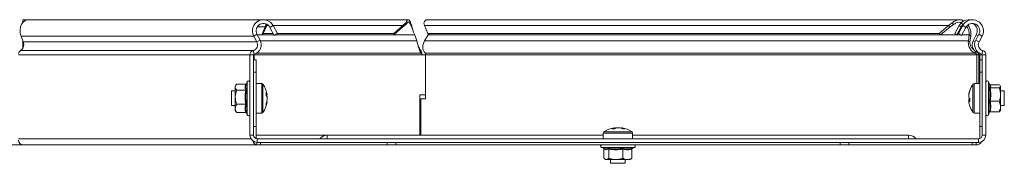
# Model space of a CAD drawing. Header units: millimetres. Extents: x -1726 to 4130, y -1450 to -192.
# Tile 5 of 20: x -1179 to -777, y -347 to -288. Entities that reach past the tile are written whole.
import ezdxf

# ---------------------------------------------------------------- set-up
doc = ezdxf.new("R2010")
doc.units = ezdxf.units.MM

msp = doc.modelspace()

# ---------------------------------------------------------------- linework, layer by layer
at = {"color": 7, "linetype": 'Continuous', "lineweight": 15}
for p, q in [((-1175.38, -288.14), (-1177.5, -288.14)), ((-1177.5, -288.14), (-1177.5, -289.29)), ((-1079.92, -288.14), (-1175.38, -288.14)), ((-1020.32, -288.14), (-1079.92, -288.14)), ((-795.71, -288.14), (-1012.55, -288.14)), ((-1078.66, -290.99), (-1080.04, -294.26)), ((-1078.03, -290.52), (-1079.42, -293.79)), ((-1078.22, -290.1), (-1078.66, -290.99)), ((-1078.66, -290.99), (-1078.03, -290.52)), ((-1078.51, -289.77), (-1078.22, -290.1)), ((-1077.92, -290.08), (-1078.03, -290.52)), ((-1074.98, -294.49), (-1076.72, -291.23)), ((-1073.66, -293.79), (-1075.4, -290.52)), ((-1026.27, -293.79), (-1022.57, -290.52)), ((-1026.27, -294.26), (-1022.57, -290.99)), ((-1022.57, -290.52), (-1021.27, -289.37)), ((-1022.57, -290.99), (-1021.27, -290.1)), ((-1022.57, -290.99), (-1022.57, -290.52)), ((-1021.27, -290.1), (-1021.27, -289.37)), ((-1014.06, -289.37), (-1013.76, -290.52)), ((-1013.76, -290.52), (-1012.38, -293.79)), ((-803.96, -293.79), (-800.11, -290.52)), ((-803.33, -294.26), (-799.49, -290.99)), ((-800.11, -290.52), (-798.57, -289.37)), ((-799.49, -290.99), (-800.11, -290.52)), ((-799.49, -290.99), (-798.08, -290.1)), ((-798.08, -290.1), (-798.57, -289.37)), ((-797.58, -293.79), (-795.84, -290.52)), ((-796.7, -294.26), (-794.96, -290.99)), ((-794.34, -290.52), (-796.08, -293.79)), ((-795.84, -290.52), (-794.96, -289.37)), ((-794.96, -290.99), (-795.84, -290.52)), ((-794.27, -290.1), (-794.96, -289.37)), ((-794.96, -290.99), (-794.27, -290.1)), ((-793.02, -291.23), (-794.76, -294.49)), ((-794.27, -290.1), (-793.81, -289.73)), ((-1178.19, -294.76), (-1177.29, -297.14)), ((-1177.5, -296.58), (-1177.5, -296.67)), ((-1177.5, -299.94), (-1177.5, -296.67)), ((-1083.34, -294.76), (-1082.07, -297.14)), ((-1082.02, -294.05), (-1080.75, -296.44)), ((-1080.04, -294.26), (-1081.91, -294.26)), ((-1079.42, -293.79), (-1080.04, -294.26)), ((-1075.11, -294.26), (-1080.04, -294.26)), ((-1075.36, -293.79), (-1079.42, -293.79)), ((-1074.98, -294.49), (-1073.66, -293.79)), ((-1026.27, -294.26), (-1074.54, -294.26)), ((-1026.27, -293.79), (-1073.66, -293.79)), ((-1026.27, -294.26), (-1026.27, -293.79)), ((-1017.72, -294.29), (-1016.87, -296.67)), ((-1013.7, -296.67), (-1012.2, -294.29)), ((-803.96, -293.79), (-1012.38, -293.79)), ((-1012.38, -293.79), (-1011.75, -294.26)), ((-1012.2, -294.29), (-1012.07, -294.02)), ((-803.33, -294.26), (-1011.75, -294.26)), ((-803.33, -294.26), (-803.96, -293.79)), ((-796.7, -294.26), (-797.58, -293.79)), ((-796.08, -293.79), (-794.76, -294.49)), ((-791.69, -294.29), (-791.99, -296.67)), ((-791.36, -297.14), (-791.99, -296.67)), ((-791.06, -294.76), (-791.69, -294.29)), ((-791.06, -294.76), (-791.36, -297.14)), ((-790.05, -296.67), (-788.78, -294.29)), ((-788.99, -296.44), (-787.72, -294.05)), ((-787.67, -297.14), (-786.4, -294.76)), ((-1016.42, -298.29), (-1016.42, -298.27)), ((-1015.19, -300.72), (-1015.19, -301.68)), ((-789.16, -300.96), (-789.31, -301.68)), ((-1084.87, -302.45), (-1084.87, -335.14)), ((-1083.37, -302.45), (-1083.37, -335.14)), ((-1083.37, -304.45), (-1082.37, -304.45)), ((-1083.1, -304.45), (-1083.1, -302.45)), ((-1082.37, -304.45), (-1082.37, -309.45)), ((-1013.37, -302.45), (-1014.66, -302.45)), ((-1013.37, -320.3), (-1013.37, -302.45)), ((-788.53, -302.45), (-788.53, -314.14)), ((-787.82, -302.45), (-788.53, -302.45)), ((-787.82, -302.45), (-787.82, -314.14)), ((-787.37, -304.45), (-787.37, -302.45)), ((-787.37, -304.45), (-786.37, -304.45)), ((-787.37, -309.45), (-787.37, -304.45)), ((-786.37, -335.14), (-786.37, -302.45)), ((-784.87, -335.14), (-784.87, -302.45)), ((-1082.37, -309.45), (-1082.37, -331.64)), ((-787.37, -309.45), (-787.37, -331.64)), ((-1090.44, -314.59), (-1090.87, -315.14)), ((-1090.87, -315.14), (-1090.87, -315.61)), ((-1090.87, -315.61), (-1090.87, -319.71)), ((-1086.59, -314.39), (-1090.27, -314.39)), ((-1086.59, -316.84), (-1090.27, -316.84)), ((-1085.97, -313.42), (-1086.31, -314.35)), ((-1080.05, -314.14), (-1082.37, -314.14)), ((-787.37, -314.14), (-789.7, -314.14)), ((-783.28, -314.76), (-783.77, -313.42)), ((-783.16, -314.64), (-779.47, -314.64)), ((-783.16, -315.88), (-779.47, -315.88)), ((-779.47, -314.64), (-779.21, -314.8)), ((-779.04, -315.03), (-778.87, -315.26)), ((-778.87, -315.14), (-778.96, -315.02)), ((-778.87, -315.26), (-778.87, -315.14)), ((-778.87, -315.26), (-778.87, -318.63)), ((-1090.87, -317.14), (-1092.37, -317.14)), ((-1092.37, -317.14), (-1092.37, -323.14)), ((-1090.87, -319.71), (-1090.87, -324.24)), ((-1077.89, -318.63), (-1077.89, -318.79)), ((-1077.89, -319.96), (-1077.89, -319.45)), ((-1077.89, -319.96), (-1077.89, -320.83)), ((-1013.37, -318.79), (-1015.66, -318.79)), ((-1015.66, -318.79), (-1015.66, -335.14)), ((-1015.21, -320.3), (-1015.21, -335.14)), ((-1015.21, -320.3), (-1013.37, -320.3)), ((-791.86, -318.68), (-791.86, -318.99)), ((-791.86, -319.74), (-791.86, -318.99)), ((-791.86, -320.55), (-791.86, -321.13)), ((-777.37, -317.14), (-778.87, -317.14)), ((-778.87, -323.51), (-778.87, -318.63)), ((-777.37, -320.79), (-777.37, -317.14)), ((-777.37, -323.14), (-777.37, -320.79)), ((-1092.37, -323.14), (-1090.87, -323.14)), ((-1090.87, -324.24), (-1090.87, -325.14)), ((-1086.59, -322.59), (-1090.27, -322.59)), ((-791.86, -321.6), (-791.86, -321.12)), ((-783.16, -321.38), (-779.47, -321.38)), ((-778.87, -323.14), (-777.37, -323.14)), ((-778.87, -325.14), (-778.87, -323.51)), ((-1090.87, -325.14), (-1090.44, -325.7)), ((-1090.27, -325.89), (-1090.4, -325.66)), ((-1086.59, -325.89), (-1090.27, -325.89)), ((-1086.21, -326.19), (-1086.31, -325.94)), ((-1086.24, -326.13), (-1085.97, -326.87)), ((-1082.37, -326.14), (-1080.05, -326.14)), ((-789.7, -326.14), (-787.37, -326.14)), ((-783.77, -326.87), (-783.35, -325.71)), ((-783.16, -325.65), (-779.47, -325.65)), ((-778.96, -325.26), (-778.87, -325.14)), ((-1082.37, -331.64), (-1082.37, -336.56)), ((-936.39, -332.16), (-936.27, -332.16)), ((-935.17, -332.16), (-935.46, -332.16)), ((-935.17, -332.16), (-934.29, -332.16)), ((-933.39, -332.16), (-933.36, -332.16)), ((-787.37, -336.56), (-787.37, -331.64)), ((-1053.37, -335.14), (-1082.37, -335.14)), ((-1081.87, -336.64), (-787.87, -336.64)), ((-940.87, -335.14), (-1053.37, -335.14)), ((-940.87, -334.32), (-940.87, -336.64)), ((-928.87, -336.64), (-928.87, -334.32)), ((-816.37, -335.14), (-928.87, -335.14)), ((-1177.5, -339.14), (-1227.75, -339.14)), ((-1177.5, -339.14), (-1082.04, -339.14)), ((-1082.04, -338.14), (-1082.21, -338.12)), ((-1081.87, -338.14), (-1082.04, -338.14)), ((-1080.63, -339.14), (-1082.04, -339.14)), ((-1081.87, -338.14), (-787.87, -338.14)), ((-1080.63, -338.14), (-1080.63, -339.14)), ((-1028.97, -339.14), (-1080.63, -339.14)), ((-1025.43, -339.14), (-1028.97, -339.14)), ((-1025.43, -339.14), (-844.31, -339.14)), ((-941.6, -340.24), (-940.49, -340.65)), ((-940.57, -340.86), (-940.57, -344.54)), ((-938.53, -340.86), (-938.53, -344.54)), ((-932.83, -340.86), (-932.83, -344.54)), ((-929.17, -340.86), (-929.17, -344.54)), ((-929.02, -340.56), (-928.14, -340.24)), ((-840.77, -339.14), (-844.31, -339.14)), ((-790.53, -339.14), (-840.77, -339.14)), ((-790.53, -338.14), (-790.53, -339.14)), ((-788.87, -339.14), (-790.53, -339.14)), ((-940.27, -344.84), (-939.87, -345.14)), ((-939.87, -345.14), (-939.55, -345.14)), ((-939.55, -345.14), (-935.68, -345.14)), ((-937.87, -345.14), (-937.87, -346.64)), ((-931, -345.14), (-935.68, -345.14)), ((-931.87, -346.64), (-931.87, -345.14)), ((-931, -345.14), (-929.87, -345.14)), ((-929.87, -345.14), (-929.48, -344.84)), ((-929.17, -344.54), (-929.53, -344.77)), ((-937.87, -346.64), (-936.77, -346.64)), ((-936.77, -346.64), (-931.87, -346.64))]:
    msp.add_line(p, q, dxfattribs=at)
at = {"color": 7, "linetype": 'Continuous', "lineweight": 0}
for p, q in [((-1078.66, -290.99), (-1081.88, -290.99)), ((-1077.25, -290.52), (-1078.03, -290.52)), ((-1075.4, -290.52), (-1076.72, -291.23)), ((-1022.57, -290.52), (-1075.4, -290.52)), ((-800.11, -290.52), (-1013.76, -290.52)), ((-793.02, -291.23), (-794.34, -290.52)), ((-1083.34, -294.76), (-1178.19, -294.76)), ((-1177.47, -296.67), (-1177.5, -296.67)), ((-1082.02, -294.05), (-1083.34, -294.76)), ((-1082.07, -297.14), (-1080.75, -296.44)), ((-1075.09, -294.29), (-1081.89, -294.29)), ((-1016.87, -296.67), (-1080.63, -296.67)), ((-1017.72, -294.29), (-1074.6, -294.29)), ((-791.99, -296.67), (-1013.7, -296.67)), ((-795.15, -294.29), (-1012.2, -294.29)), ((-791.69, -294.29), (-794.65, -294.29)), ((-789.27, -297.09), (-790.05, -296.67)), ((-788.99, -296.44), (-787.67, -297.14)), ((-788.06, -294.68), (-788.78, -294.29)), ((-786.4, -294.76), (-787.72, -294.05)), ((-1083.58, -300.72), (-1178.35, -300.72)), ((-1082.07, -297.14), (-1177.29, -297.14)), ((-1083.16, -302.16), (-1083.58, -300.72)), ((-786.59, -302.16), (-786.17, -300.72)), ((-1084.87, -302.45), (-1179.21, -302.45)), ((-1083.37, -302.45), (-1084.87, -302.45)), ((-1083.37, -302.45), (-1083.1, -302.45)), ((-1014.66, -302.45), (-1083.1, -302.45)), ((-1015.19, -301.68), (-1082.11, -301.68)), ((-789.31, -301.68), (-1013.4, -301.68)), ((-788.53, -302.45), (-1013.37, -302.45)), ((-787.89, -301.5), (-787.95, -301.68)), ((-786.37, -302.45), (-787.37, -302.45)), ((-784.87, -302.45), (-786.37, -302.45)), ((-1082.37, -309.45), (-1083.37, -309.45)), ((-786.37, -309.45), (-787.37, -309.45)), ((-1085.97, -326.87), (-1085.97, -313.42)), ((-1080.05, -314.14), (-1080.05, -326.14)), ((-1079.6, -314.37), (-1079.6, -325.91)), ((-790.14, -321.38), (-790.14, -314.37)), ((-789.7, -321.43), (-789.7, -314.14)), ((-783.77, -313.42), (-783.77, -326.87)), ((-790.14, -325.91), (-790.14, -321.38)), ((-789.7, -326.14), (-789.7, -321.43)), ((-1083.37, -331.64), (-1082.37, -331.64)), ((-787.37, -331.64), (-786.37, -331.64)), ((-1084.47, -336.64), (-1179.21, -336.64)), ((-1084.87, -335.14), (-1083.37, -335.14)), ((-1081.87, -336.64), (-1081.87, -338.14)), ((-1053.37, -336.64), (-1053.37, -335.14)), ((-940.87, -334.32), (-938.67, -334.32)), ((-940.64, -333.88), (-938.53, -333.88)), ((-938.67, -334.32), (-928.87, -334.32)), ((-938.53, -333.88), (-929.1, -333.88)), ((-816.37, -336.64), (-816.37, -335.14)), ((-787.87, -338.14), (-787.87, -336.64)), ((-786.37, -335.14), (-784.87, -335.14)), ((-1082.04, -339.14), (-1082.04, -338.14)), ((-1028.97, -339.14), (-1028.97, -338.14)), ((-1025.43, -338.14), (-1025.43, -339.14)), ((-929.67, -340.24), (-941.6, -340.24)), ((-928.14, -340.24), (-929.67, -340.24)), ((-844.31, -339.14), (-844.31, -338.14)), ((-840.77, -338.14), (-840.77, -339.14)), ((-788.87, -339.14), (-788.87, -338.14))]:
    msp.add_line(p, q, dxfattribs=at)
at = {"color": 7, "linetype": 'Continuous', "lineweight": 15, "flags": 128}
msp.add_lwpolyline([(-1175.38, -288.14), (-1175.66, -288.16), (-1176.53, -288.45), (-1177.31, -289.07), (-1177.94, -289.97), (-1178.36, -291.08), (-1178.55, -292.31), (-1178.49, -293.57), (-1178.19, -294.76)], dxfattribs=at)
at = {"color": 7, "linetype": 'Continuous', "lineweight": 15}
for centre, radius, start, end in [((-1079.37, -292.64), 4.5, 28.0725, 208.0725), ((-1079.9, -290.56), 2.42, 85.0041, 123.779), ((-791.87, -292.64), 4.5, 80.4059, 133.3064), ((-790.37, -292.64), 4.5, 331.9275, 151.9275), ((-1079.37, -292.64), 3, 28.0725, 208.0725), ((-790.37, -292.64), 3, 331.9275, 151.9275), ((-791.87, -292.64), 3.5, 331.9275, 58.4119), ((-1084.28, -298.32), 4, 286.2863, 28.0725), ((-786.97, -298.32), 3.5, 151.9275, 253.7137), ((-785.47, -298.32), 4, 151.9275, 253.7137), ((-1177.55, -302.2), 1.69, 118.5136, 169.9733), ((-1179.9, -298.31), 2.86, 302.6698, 24.1901), ((-1083.07, -302.45), 1.8, 106.2863, 180), ((-1084.28, -298.32), 2.5, 286.2863, 28.0725), ((-785.47, -298.32), 2.5, 151.9275, 253.7137), ((-786.67, -302.45), 1.8, 360, 73.7137), ((-1083.07, -302.45), 0.3, 106.2863, 180), ((-1082.02, -302.44), 1.09, 163.1417, 180.1668), ((-788.17, -302.45), 0.8, 0, 73.7137), ((-786.67, -302.45), 0.3, 0, 73.7137), ((-1085.44, -313.61), 0.567, 0, 160), ((-784.3, -313.61), 0.567, 20, 180), ((-1080.05, -314.68), 0.54, 35.2515, 90), ((-1087.77, -320.14), 10, 8.7103, 35.2515), ((-782.4, -319.99), 9.55, 161.5309, 172.1066), ((-790.96, -317.12), 0.521, 162.967, 197.033), ((-781.97, -320.14), 10, 144.7485, 161.5345), ((-789.7, -314.68), 0.54, 90, 144.7485), ((-1081.58, -319.69), 3.8, 13.5798, 29.9679), ((-1085.69, -318.37), 7.43, 355.5048, 4.4952), ((-1081.58, -320.85), 3.8, 13.5798, 29.9678), ((-1084.75, -319.69), 6.96, 338.2473, 350.5729), ((-1084.67, -320.57), 6.87, 9.3899, 14.9962), ((-782.4, -320.3), 9.55, 161.5308, 172.1066), ((-790.76, -318.98), 1.33, 214.8478, 238.7122), ((-790.76, -321.31), 1.33, 121.2874, 145.1526), ((-780.94, -320.81), 10.54, 176.228, 183.772), ((-1087.77, -320.14), 10, 324.7485, 351.2897), ((-1084.75, -320.51), 6.96, 338.2473, 350.5729), ((-1081.89, -322.68), 3.63, 353.5676, 6.4324), ((-790.76, -320.36), 1.33, 214.8478, 238.7122), ((-782.4, -320.29), 9.55, 187.8934, 198.4691), ((-781.97, -320.14), 10, 198.4655, 215.2515), ((-1085.44, -326.67), 0.567, 200, 0), ((-1080.05, -325.6), 0.54, 270, 324.7485), ((-789.7, -325.6), 0.54, 215.2515, 270), ((-784.3, -326.67), 0.567, 180, 340), ((-934.87, -342.04), 10, 98.7103, 125.2515), ((-935.32, -336.52), 4.47, 102.2507, 117.4496), ((-936.83, -339.15), 6.62, 85.2394, 94.7606), ((-934.38, -338.27), 6.21, 99.9566, 108.4423), ((-934.22, -336.52), 4.47, 102.2507, 117.4496), ((-935.38, -338.34), 6.28, 67.0586, 80.002), ((-934.48, -338.34), 6.28, 67.0586, 80.002), ((-934.87, -342.04), 10, 54.7485, 81.2897), ((-932.48, -336.98), 4.44, 84.1884, 95.8116), ((-1081.87, -335.14), 3, 180, 270), ((-1081.87, -335.14), 1.5, 180, 270), ((-1053.37, -338.82), 3.68, 90, 143.6868), ((-940.33, -334.32), 0.54, 125.2515, 180), ((-929.41, -334.32), 0.54, 0, 54.7485), ((-816.37, -338.82), 3.68, 36.3132, 90), ((-787.87, -335.14), 1.5, 270, 0), ((-787.87, -335.14), 3, 270, 0), ((-1177.24, -337.18), 1.98, 182.6786, 262.3218), ((-1081.71, -337.15), 2.02, 190.5745, 260.6405), ((-941.4, -339.71), 0.567, 90, 250), ((-928.34, -339.71), 0.567, 290, 90), ((-788.87, -336.64), 2.5, 270, 329.4898)]:
    msp.add_arc(centre, radius, start, end, dxfattribs=at)
for points, knots in [([(-1021.27, -289.37), (-1021.12, -289.04), (-1020.83, -288.4), (-1020.38, -288.06), (-1019.94, -288.25), (-1019.49, -288.99), (-1019.05, -290.18), (-1018.66, -291.49), (-1018.41, -292.37), (-1018.32, -292.72)], [0, 0, 0, 0, 0.150275, 0.300549, 0.450823, 0.601098, 0.751372, 0.901647, 1, 1, 1, 1]), ([(-1012.55, -288.18), (-1012.59, -288.17), (-1012.89, -288.08), (-1013.48, -288.43), (-1013.86, -289.05), (-1014.06, -289.37)], [0, 0, 0, 0, 0.067991, 0.533995, 1, 1, 1, 1]), ([(-798.57, -289.37), (-798.16, -289.04), (-797.36, -288.4), (-795.93, -288.08), (-794.71, -288.17), (-794.08, -288.56), (-793.87, -288.69)], [0, 0, 0, 0, 0.2871, 0.5742, 0.861299, 1, 1, 1, 1]), ([(-1021.27, -290.1), (-1021.12, -289.84), (-1020.83, -289.34), (-1020.38, -289.08), (-1019.94, -289.23), (-1019.49, -289.8), (-1019.05, -290.73), (-1018.61, -291.88), (-1018.16, -293.14), (-1017.87, -293.91), (-1017.72, -294.29)], [0, 0, 0, 0, 0.125, 0.25, 0.375, 0.5, 0.625, 0.75, 0.875, 1, 1, 1, 1]), ([(-798.08, -290.1), (-797.75, -289.85), (-797.07, -289.35), (-795.92, -289.06), (-795.18, -289.21), (-794.82, -289.28)], [0, 0, 0, 0, 0.344413, 0.688828, 1, 1, 1, 1]), ([(-792.7, -290.82), (-792.47, -291.17), (-792.02, -291.89), (-791.67, -293.15), (-791.68, -293.91), (-791.69, -294.29)], [0, 0, 0, 0, 0.3232303, 0.6616151, 1, 1, 1, 1]), ([(-792.11, -290.26), (-791.85, -290.72), (-791.31, -291.66), (-790.96, -293.29), (-791.03, -294.27), (-791.06, -294.76)], [0, 0, 0, 0, 0.328462, 0.664231, 1, 1, 1, 1]), ([(-1016.87, -296.67), (-1016.8, -296.91), (-1016.66, -297.38), (-1016.45, -298.16), (-1016.24, -298.94), (-1016.03, -299.69), (-1015.82, -300.37), (-1015.61, -300.95), (-1015.4, -301.41), (-1015.26, -301.59), (-1015.19, -301.68)], [0, 0, 0, 0, 0.125, 0.25, 0.375, 0.5, 0.625, 0.75, 0.875, 1, 1, 1, 1]), ([(-1013.4, -301.68), (-1013.52, -301.59), (-1013.77, -301.41), (-1014.07, -300.95), (-1014.29, -300.37), (-1014.41, -299.69), (-1014.42, -298.94), (-1014.31, -298.16), (-1014.08, -297.38), (-1013.83, -296.91), (-1013.7, -296.67)], [0, 0, 0, 0, 0.125, 0.25, 0.375, 0.5, 0.625, 0.75, 0.875, 1, 1, 1, 1]), ([(-791.99, -296.67), (-792.01, -296.91), (-792.06, -297.38), (-792, -298.16), (-791.81, -298.94), (-791.51, -299.69), (-791.09, -300.37), (-790.57, -300.95), (-789.97, -301.41), (-789.53, -301.59), (-789.31, -301.68)], [0, 0, 0, 0, 0.125, 0.25, 0.375, 0.5, 0.625, 0.75, 0.875, 1, 1, 1, 1]), ([(-1016.42, -298.28), (-1016.36, -298.44), (-1016.23, -298.79), (-1016.03, -299.3), (-1015.82, -299.78), (-1015.61, -300.2), (-1015.4, -300.53), (-1015.26, -300.65), (-1015.19, -300.72)], [0, 0, 0, 0, 0.146849, 0.317479, 0.48811, 0.658739, 0.82937, 1, 1, 1, 1]), ([(-1015.19, -300.72), (-1015.14, -300.79), (-1015.05, -300.93), (-1014.92, -301.35), (-1014.79, -301.87), (-1014.7, -302.25), (-1014.66, -302.45)], [0, 0, 0, 0, 0.25, 0.5, 0.749999, 1, 1, 1, 1]), ([(-791.36, -297.14), (-791.37, -297.31), (-791.38, -297.65), (-791.28, -298.2), (-791.11, -298.76), (-790.85, -299.3), (-790.51, -299.78), (-790.12, -300.18), (-789.83, -300.36), (-789.7, -300.45)], [0, 0, 0, 0, 0.146649, 0.2933, 0.43995, 0.5866, 0.733251, 0.879901, 1, 1, 1, 1]), ([(-1015.19, -301.68), (-1015.14, -301.71), (-1015.05, -301.77), (-1014.92, -301.96), (-1014.79, -302.19), (-1014.7, -302.36), (-1014.66, -302.45)], [0, 0, 0, 0, 0.250004, 0.499999, 0.749997, 1, 1, 1, 1]), ([(-1013.37, -302.45), (-1013.34, -302.36), (-1013.29, -302.19), (-1013.29, -301.96), (-1013.32, -301.77), (-1013.38, -301.71), (-1013.4, -301.68)], [0, 0, 0, 0, 0.249999, 0.5, 0.749999, 1, 1, 1, 1]), ([(-789.31, -301.68), (-789.22, -301.71), (-789.04, -301.77), (-788.82, -301.96), (-788.64, -302.19), (-788.56, -302.36), (-788.53, -302.45)], [0, 0, 0, 0, 0.25, 0.499998, 0.749999, 1, 1, 1, 1]), ([(-788.13, -301.61), (-788.07, -301.7), (-787.92, -301.95), (-787.86, -302.25), (-787.82, -302.45)], [0, 0, 0, 0, 0.345287, 1, 1, 1, 1]), ([(-1090.27, -314.39), (-1090.55, -314.75), (-1090.86, -315.15), (-1090.87, -315.57), (-1090.87, -315.61)], [0, 0, 0, 0, 0.8960444, 1, 1, 1, 1]), ([(-1090.87, -315.61), (-1090.79, -315.95), (-1090.69, -316.37), (-1090.34, -316.76), (-1090.27, -316.84)], [0, 0, 0, 0, 0.801464, 1, 1, 1, 1]), ([(-1090.27, -316.84), (-1090.55, -317.68), (-1090.86, -318.63), (-1090.87, -319.61), (-1090.87, -319.71)], [0, 0, 0, 0, 0.896037, 1, 1, 1, 1]), ([(-1086.59, -314.39), (-1086.55, -314.39), (-1086.47, -314.38), (-1086.36, -314.31), (-1086.28, -314.24), (-1086.25, -314.17), (-1086.24, -314.15)], [0, 0, 0, 0, 0.267037, 0.5330305, 0.828176, 1, 1, 1, 1]), ([(-1086.59, -316.84), (-1086.55, -316.83), (-1086.47, -316.83), (-1086.36, -316.79), (-1086.27, -316.74), (-1086.23, -316.69), (-1086.21, -316.67), (-1086.21, -316.67)], [0, 0, 0, 0, 0.236169, 0.471424, 0.732427, 0.992091, 1, 1, 1, 1]), ([(-1086.31, -314.35), (-1086.32, -314.37), (-1086.48, -314.8), (-1086.6, -315.59), (-1086.34, -316.33), (-1086.21, -316.67)], [0, 0, 0, 0, 0.024247, 0.548875, 1, 1, 1, 1]), ([(-783.53, -315.66), (-783.49, -315.61), (-783.29, -315.37), (-783.13, -315.07), (-783.28, -314.82), (-783.31, -314.78)], [0, 0, 0, 0, 0.171264, 0.859, 1, 1, 1, 1]), ([(-783.16, -315.88), (-783.2, -315.88), (-783.27, -315.87), (-783.38, -315.82), (-783.47, -315.75), (-783.51, -315.7), (-783.53, -315.66), (-783.53, -315.66)], [0, 0, 0, 0, 0.236187, 0.471392, 0.732456, 0.992073, 1, 1, 1, 1]), ([(-783.16, -314.64), (-783.2, -314.64), (-783.27, -314.63), (-783.32, -314.59), (-783.35, -314.58)], [0, 0, 0, 0, 0.580909, 1, 1, 1, 1]), ([(-778.87, -315.26), (-778.87, -315.29), (-778.89, -315.49), (-779.16, -315.7), (-779.46, -315.87), (-779.47, -315.88)], [0, 0, 0, 0, 0.148481, 0.9655743, 1, 1, 1, 1]), ([(-778.87, -318.63), (-778.95, -317.88), (-779.05, -316.93), (-779.4, -316.05), (-779.47, -315.88)], [0, 0, 0, 0, 0.801462, 1, 1, 1, 1]), ([(-1090.87, -319.71), (-1090.79, -320.5), (-1090.69, -321.49), (-1090.34, -322.41), (-1090.27, -322.59)], [0, 0, 0, 0, 0.801464, 1, 1, 1, 1]), ([(-1078.29, -318.81), (-1078.28, -318.81), (-1078.15, -318.81), (-1078.01, -318.8), (-1077.89, -318.79)], [0, 0, 0, 0, 0.060151, 1, 1, 1, 1]), ([(-791.86, -320.55), (-791.73, -320.55), (-791.6, -320.55), (-791.46, -320.55), (-791.45, -320.55)], [0, 0, 0, 0, 0.939887, 1, 1, 1, 1]), ([(-779.47, -321.38), (-779.19, -320.57), (-778.89, -319.67), (-778.87, -318.73), (-778.87, -318.63)], [0, 0, 0, 0, 0.896037, 1, 1, 1, 1]), ([(-1090.27, -322.59), (-1090.36, -322.73), (-1090.71, -323.26), (-1090.8, -323.82), (-1090.87, -324.24)], [0, 0, 0, 0, 0.2632535, 1, 1, 1, 1]), ([(-1090.87, -324.24), (-1090.87, -324.32), (-1090.85, -324.87), (-1090.58, -325.43), (-1090.28, -325.88), (-1090.27, -325.89)], [0, 0, 0, 0, 0.148482, 0.965571, 1, 1, 1, 1]), ([(-1086.21, -322.71), (-1086.21, -322.71), (-1086.23, -322.69), (-1086.27, -322.66), (-1086.36, -322.62), (-1086.47, -322.59), (-1086.55, -322.59), (-1086.59, -322.59)], [0, 0, 0, 0, 0.007872, 0.267533, 0.528574, 0.763816, 1, 1, 1, 1]), ([(-791.45, -321.12), (-791.46, -321.12), (-791.6, -321.12), (-791.73, -321.12), (-791.86, -321.12)], [0, 0, 0, 0, 0.060113, 1, 1, 1, 1]), ([(-783.53, -321.45), (-783.53, -321.45), (-783.51, -321.44), (-783.47, -321.42), (-783.38, -321.4), (-783.27, -321.39), (-783.2, -321.38), (-783.16, -321.38)], [0, 0, 0, 0, 0.007933, 0.267553, 0.528618, 0.763823, 1, 1, 1, 1]), ([(-778.87, -323.51), (-778.95, -322.93), (-779.05, -322.2), (-779.4, -321.52), (-779.47, -321.38)], [0, 0, 0, 0, 0.801461, 1, 1, 1, 1]), ([(-779.47, -325.65), (-779.19, -325.02), (-778.89, -324.32), (-778.87, -323.59), (-778.87, -323.51)], [0, 0, 0, 0, 0.896039, 1, 1, 1, 1]), ([(-1086.21, -326.19), (-1086.21, -326.18), (-1086.23, -326.14), (-1086.27, -326.06), (-1086.36, -325.97), (-1086.47, -325.91), (-1086.55, -325.9), (-1086.59, -325.89)], [0, 0, 0, 0, 0.00791, 0.267546, 0.528578, 0.763828, 1, 1, 1, 1]), ([(-783.53, -325.92), (-783.53, -325.92), (-783.51, -325.88), (-783.47, -325.81), (-783.38, -325.72), (-783.27, -325.66), (-783.2, -325.65), (-783.16, -325.65)], [0, 0, 0, 0, 0.007914, 0.267526, 0.528598, 0.763816, 1, 1, 1, 1]), ([(-779.03, -325.25), (-779.13, -325.38), (-779.23, -325.51), (-779.46, -325.64), (-779.47, -325.65)], [0, 0, 0, 0, 0.945714, 1, 1, 1, 1]), ([(-936.24, -332.7), (-936.24, -332.65), (-936.25, -332.47), (-936.26, -332.28), (-936.27, -332.16)], [0, 0, 0, 0, 0.3109, 1, 1, 1, 1]), ([(-940.72, -340.56), (-940.7, -340.58), (-940.64, -340.63), (-940.58, -340.74), (-940.57, -340.82), (-940.57, -340.86)], [0, 0, 0, 0, 0.318344, 0.658467, 1, 1, 1, 1]), ([(-940.48, -340.62), (-940.17, -340.71), (-939.57, -340.88), (-939, -340.62), (-938.71, -340.48)], [0, 0, 0, 0, 0.50639, 1, 1, 1, 1]), ([(-938.71, -340.48), (-938.71, -340.48), (-938.69, -340.5), (-938.64, -340.54), (-938.58, -340.63), (-938.54, -340.74), (-938.53, -340.82), (-938.53, -340.86)], [0, 0, 0, 0, 0.007948, 0.267538, 0.528602, 0.763819, 1, 1, 1, 1]), ([(-932.83, -340.86), (-932.83, -340.82), (-932.83, -340.74), (-932.8, -340.63), (-932.77, -340.54), (-932.74, -340.5), (-932.73, -340.48), (-932.73, -340.48)], [0, 0, 0, 0, 0.23617, 0.47138, 0.732428, 0.992057, 1, 1, 1, 1]), ([(-929.17, -340.86), (-929.17, -340.82), (-929.16, -340.74), (-929.1, -340.63), (-929.01, -340.54), (-928.93, -340.5), (-928.89, -340.48), (-928.88, -340.48)], [0, 0, 0, 0, 0.236178, 0.471396, 0.732451, 0.992076, 1, 1, 1, 1]), ([(-940.57, -344.54), (-940.27, -344.82), (-939.93, -345.13), (-939.58, -345.14), (-939.55, -345.14)], [0, 0, 0, 0, 0.8960364, 1, 1, 1, 1]), ([(-939.55, -345.14), (-939.27, -345.06), (-938.92, -344.96), (-938.59, -344.61), (-938.53, -344.54)], [0, 0, 0, 0, 0.801458, 1, 1, 1, 1]), ([(-938.53, -344.54), (-937.69, -344.82), (-936.75, -345.13), (-935.78, -345.14), (-935.68, -345.14)], [0, 0, 0, 0, 0.896038, 1, 1, 1, 1]), ([(-935.68, -345.14), (-934.9, -345.06), (-933.92, -344.96), (-933.01, -344.61), (-932.83, -344.54)], [0, 0, 0, 0, 0.8014615, 1, 1, 1, 1]), ([(-931, -345.14), (-931.1, -345.14), (-931.7, -345.12), (-932.32, -344.86), (-932.81, -344.55), (-932.83, -344.54)], [0, 0, 0, 0, 0.148482, 0.965571, 1, 1, 1, 1]), ([(-929.17, -344.54), (-929.33, -344.63), (-929.91, -344.98), (-930.54, -345.07), (-931, -345.14)], [0, 0, 0, 0, 0.263255, 1, 1, 1, 1])]:
    msp.add_open_spline(points, degree=3, knots=knots, dxfattribs=at)
at = {"color": 7, "linetype": 'Continuous', "lineweight": 0}
for points, knots in [([(-1086.59, -316.84), (-1086.72, -316.43), (-1086.98, -315.62), (-1086.72, -314.8), (-1086.59, -314.39)], [0, 0, 0, 0, 0.492148, 1, 1, 1, 1]), ([(-1086.59, -322.59), (-1086.72, -321.64), (-1086.98, -319.73), (-1086.72, -317.81), (-1086.59, -316.84)], [0, 0, 0, 0, 0.492148, 1, 1, 1, 1]), ([(-1086.21, -316.67), (-1086.25, -316.9), (-1086.46, -318.09), (-1086.61, -320.13), (-1086.34, -321.89), (-1086.21, -322.71)], [0, 0, 0, 0, 0.1180834, 0.5922585, 1, 1, 1, 1]), ([(-783.53, -321.45), (-783.49, -321.22), (-783.28, -320.09), (-783.13, -318.15), (-783.4, -316.45), (-783.53, -315.66)], [0, 0, 0, 0, 0.118084, 0.592258, 1, 1, 1, 1]), ([(-783.16, -314.64), (-783.02, -314.84), (-782.76, -315.26), (-783.02, -315.67), (-783.16, -315.88)], [0, 0, 0, 0, 0.492151, 1, 1, 1, 1]), ([(-783.16, -315.88), (-783.02, -316.78), (-782.76, -318.62), (-783.02, -320.45), (-783.16, -321.38)], [0, 0, 0, 0, 0.4921492, 1, 1, 1, 1]), ([(-1086.59, -325.89), (-1086.72, -325.35), (-1086.98, -324.25), (-1086.72, -323.15), (-1086.59, -322.59)], [0, 0, 0, 0, 0.49215, 1, 1, 1, 1]), ([(-1086.21, -322.71), (-1086.25, -322.85), (-1086.46, -323.52), (-1086.61, -324.68), (-1086.34, -325.71), (-1086.21, -326.19)], [0, 0, 0, 0, 0.118084, 0.5922584, 1, 1, 1, 1]), ([(-783.53, -325.92), (-783.49, -325.75), (-783.28, -324.87), (-783.13, -323.35), (-783.4, -322.05), (-783.53, -321.45)], [0, 0, 0, 0, 0.1180845, 0.5922574, 1, 1, 1, 1]), ([(-783.16, -321.38), (-783.02, -322.08), (-782.76, -323.5), (-783.02, -324.92), (-783.16, -325.65)], [0, 0, 0, 0, 0.492147, 1, 1, 1, 1]), ([(-938.53, -340.86), (-938.86, -340.99), (-939.54, -341.26), (-940.22, -340.99), (-940.57, -340.86)], [0, 0, 0, 0, 0.492148, 1, 1, 1, 1]), ([(-938.71, -340.48), (-938.48, -340.52), (-937.31, -340.73), (-935.29, -340.88), (-933.54, -340.61), (-932.73, -340.48)], [0, 0, 0, 0, 0.118083, 0.592257, 1, 1, 1, 1]), ([(-932.83, -340.86), (-933.77, -340.99), (-935.66, -341.26), (-937.56, -340.99), (-938.53, -340.86)], [0, 0, 0, 0, 0.492148, 1, 1, 1, 1]), ([(-929.17, -340.86), (-929.77, -340.99), (-930.99, -341.26), (-932.21, -340.99), (-932.83, -340.86)], [0, 0, 0, 0, 0.492148, 1, 1, 1, 1]), ([(-932.73, -340.48), (-932.58, -340.52), (-931.84, -340.73), (-930.55, -340.88), (-929.41, -340.61), (-928.88, -340.48)], [0, 0, 0, 0, 0.118083, 0.592259, 1, 1, 1, 1])]:
    msp.add_open_spline(points, degree=3, knots=knots, dxfattribs=at)

doc.saveas('drawing.dxf')
